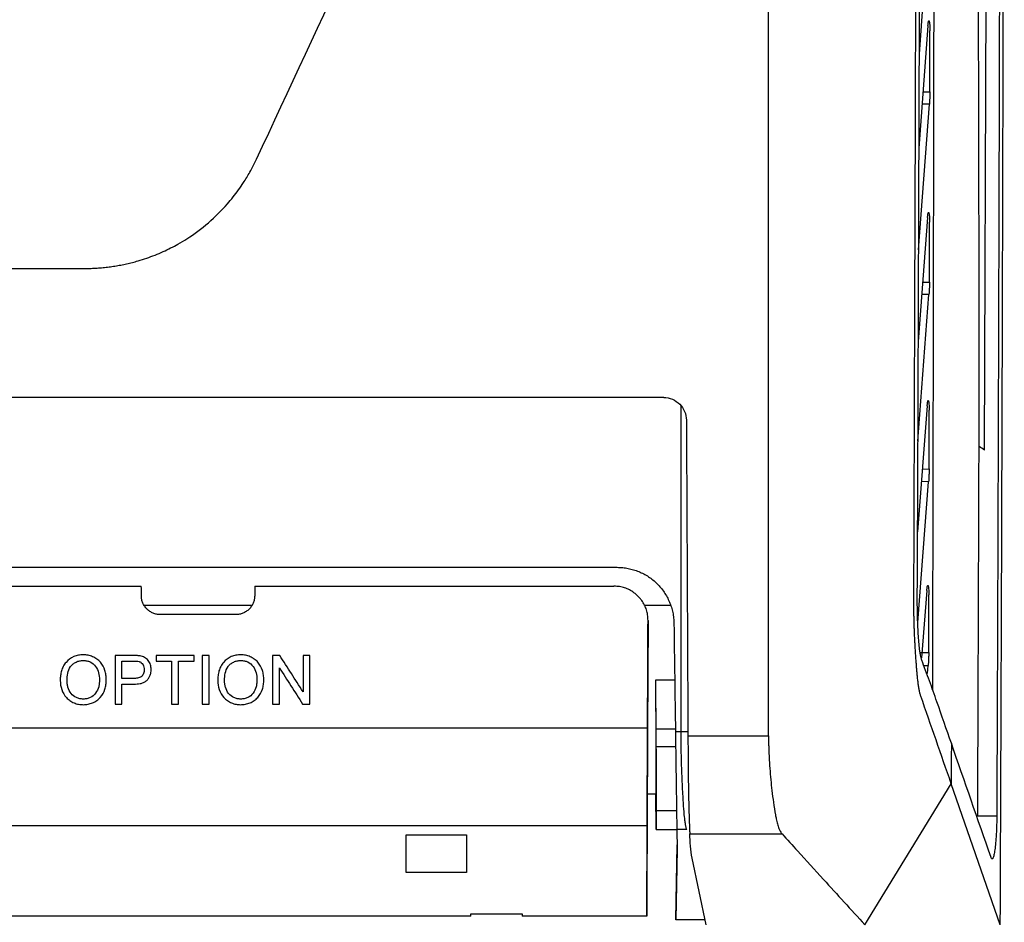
# Model space of a CAD drawing. Header units: millimetres. Extents: x -1111 to 1147, y -743 to 1146.
# Tile 134 of 203: x 284 to 336, y 78 to 126. Entities that reach past the tile are written whole.
import ezdxf

# ---------------------------------------------------------------- set-up
doc = ezdxf.new("R2010")
doc.units = ezdxf.units.MM

msp = doc.modelspace()

# ---------------------------------------------------------------- linework, layer by layer
at = {"color": 7, "linetype": 'Continuous', "lineweight": 25}
for p, q in [((331.606, 123.738), (332.157, 131.37)), ((335.052, 102.796), (335.149, 126.71)), ((332.06, 125.228), (331.587, 118.774)), ((332.16, 121.743), (332.166, 124.978)), ((331.567, 113.391), (332.137, 121.099)), ((332.041, 115.094), (331.549, 108.541)), ((332.141, 111.684), (332.147, 114.852)), ((220.067, 112.41), (287.482, 112.409)), ((331.529, 103.273), (332.117, 111.026)), ((318.083, 105.584), (159.125, 105.584)), ((332.021, 105.147), (331.511, 98.481)), ((332.121, 101.807), (332.127, 104.912)), ((334.765, 103.002), (334.765, 103.036)), ((331.524, 93.692), (332.097, 101.135)), ((267.744, 96.608), (315.627, 96.608)), ((296.454, 95.608), (315.455, 95.608)), ((332.002, 95.374), (331.727, 91.831)), ((332.101, 92.098), (332.108, 95.146)), ((290.591, 94.611), (296.317, 94.611)), ((317.066, 94.611), (318.451, 94.611)), ((295.45, 94.108), (291.458, 94.108)), ((317.255, 93.8), (317.217, 85.163)), ((317.255, 93.8), (317.255, 93.8)), ((290.006, 91.948), (289.063, 91.948)), ((293.244, 91.948), (291.236, 91.948)), ((294.035, 91.948), (293.672, 91.948)), ((297.776, 91.948), (297.393, 91.948)), ((299.369, 91.948), (299.007, 91.948)), ((289.425, 91.651), (290.038, 91.651)), ((291.236, 91.651), (292.059, 91.651)), ((292.421, 91.651), (293.244, 91.651)), ((332.043, 90.998), (332.076, 91.414)), ((290.044, 90.729), (289.425, 90.729)), ((318.668, 90.636), (317.648, 90.636)), ((289.425, 90.433), (290.054, 90.433)), ((289.063, 89.379), (289.425, 89.379)), ((292.059, 89.379), (292.421, 89.379)), ((293.672, 89.379), (294.035, 89.379)), ((297.393, 89.379), (297.755, 89.379)), ((298.986, 89.379), (299.369, 89.379)), ((318.704, 88.049), (317.669, 88.049)), ((318.705, 87.929), (319, 87.929)), ((319, 87.929), (319.368, 87.929)), ((319.367, 87.705), (323.628, 87.705)), ((319.367, 87.705), (319.367, 87.701)), ((318.717, 87.109), (317.677, 87.109)), ((328.725, 77.707), (333.295, 85.163)), ((335.887, 77.707), (333.295, 85.163)), ((317.671, 84.611), (317.215, 84.611)), ((317.686, 82.742), (317.67, 84.611)), ((317.694, 83.726), (317.686, 82.742)), ((318.764, 83.726), (317.694, 83.726)), ((335.702, 83.448), (334.694, 83.446)), ((317.208, 82.94), (267.793, 82.94)), ((317.187, 78.167), (317.208, 82.94)), ((304.454, 82.459), (307.654, 82.459)), ((304.454, 80.467), (304.454, 82.459)), ((307.654, 82.459), (307.654, 80.467)), ((317.686, 82.742), (318.778, 82.742)), ((319.304, 82.742), (318.778, 82.742)), ((318.778, 82.742), (318.792, 81.716)), ((319.464, 82.517), (324.343, 82.517)), ((319.464, 82.517), (319.464, 82.516)), ((318.732, 77.975), (318.802, 81.942)), ((318.798, 81.716), (318.732, 77.975)), ((320.336, 77.707), (319.589, 81.234)), ((307.654, 80.467), (304.454, 80.467)), ((307.885, 78.167), (279.023, 78.167)), ((307.884, 78.297), (310.601, 78.297)), ((307.885, 78.167), (307.884, 78.297)), ((310.601, 78.297), (310.6, 78.167)), ((317.187, 78.167), (310.6, 78.167)), ((320.28, 77.975), (318.732, 77.975))]:
    msp.add_line(p, q, dxfattribs=at)
at = {"color": 250, "linetype": 'Continuous', "lineweight": 25}
for p, q in [((331.805, 121.742), (332.16, 121.743)), ((332.137, 121.099), (331.758, 121.102)), ((331.785, 111.683), (332.141, 111.684)), ((332.117, 111.026), (331.736, 111.029)), ((331.765, 101.806), (332.121, 101.807)), ((332.097, 101.135), (331.714, 101.139)), ((331.61, 92.097), (332.101, 92.098)), ((331.838, 91.416), (332.076, 91.414))]:
    msp.add_line(p, q, dxfattribs=at)
at = {"color": 7, "linetype": 'Continuous', "lineweight": 25, "flags": 128}
for points in [[(267.738, 95.608), (280.459, 95.608), (290.454, 95.608)], [(267.771, 88.129), (295.468, 88.129), (317.23, 88.129)]]:
    msp.add_lwpolyline(points, dxfattribs=at)
at = {"color": 7, "linetype": 'Continuous', "lineweight": 25}
for centre, major_axis, ratio, start_param, end_param in [((326.083, 185.608), (-3.293, 820), 0.008732, 1.66997, 1.690441), ((319.417, 88.421), (-0.021, 6), 0.008726, 1.691119, 1.883622)]:
    msp.add_ellipse(centre, major_axis=major_axis, ratio=ratio, start_param=start_param, end_param=end_param, dxfattribs=at)
for points, knots in [([(335.888, 77.707), (335.892, 78.67), (335.9, 80.594), (335.912, 83.483), (335.923, 86.372), (335.934, 89.262), (335.945, 92.153), (335.956, 95.045), (335.966, 97.938), (335.975, 100.832), (335.985, 103.726), (335.994, 106.622), (336.003, 109.519), (336.011, 112.416), (336.019, 115.314), (336.027, 118.213), (336.034, 121.113), (336.041, 124.014), (336.047, 126.916), (336.053, 129.819), (336.059, 132.723), (336.064, 135.627), (336.071, 139.342), (336.078, 143.866), (336.085, 149.201), (336.09, 154.535), (336.095, 159.87), (336.098, 165.204), (336.1, 170.539), (336.101, 175.873), (336.1, 181.208), (336.099, 186.543), (336.096, 191.877), (336.093, 195.434), (336.092, 197.212)], [0, 0, 0, 0, 0.024291, 0.048578, 0.072863, 0.097146, 0.121426, 0.145705, 0.169982, 0.194258, 0.218533, 0.242808, 0.267082, 0.291357, 0.315632, 0.339908, 0.364185, 0.388463, 0.412743, 0.437025, 0.46131, 0.485597, 0.509887, 0.554472, 0.599044, 0.643608, 0.688163, 0.732713, 0.777259, 0.821803, 0.866347, 0.910893, 0.955444, 1, 1, 1, 1]), ([(335.9, 193.359), (335.901, 192.44), (335.902, 190.603), (335.903, 187.848), (335.903, 185.092), (335.904, 182.337), (335.904, 179.583), (335.903, 176.829), (335.903, 174.075), (335.902, 171.322), (335.9, 168.57), (335.899, 165.817), (335.897, 163.065), (335.894, 160.314), (335.892, 157.563), (335.889, 154.812), (335.885, 152.062), (335.882, 149.313), (335.878, 146.563), (335.873, 143.814), (335.869, 141.066), (335.864, 138.318), (335.859, 135.57), (335.853, 132.823), (335.847, 130.076), (335.841, 127.33), (335.835, 124.584), (335.828, 121.839), (335.821, 119.094), (335.813, 116.349), (335.806, 113.605), (335.797, 110.861), (335.789, 108.118), (335.781, 105.375), (335.772, 102.633), (335.762, 99.89), (335.753, 97.149), (335.743, 94.408), (335.733, 91.667), (335.723, 88.927), (335.712, 86.187), (335.705, 84.361), (335.702, 83.448)], [0, 0, 0, 0, 0.0250322, 0.050059, 0.0750807, 0.1000977, 0.1251102, 0.1501185, 0.175123, 0.2001238, 0.2251214, 0.2501159, 0.2751078, 0.3000972, 0.3250844, 0.3500698, 0.3750537, 0.4000363, 0.4250179, 0.4499988, 0.4749793, 0.4999598, 0.5249404, 0.5499215, 0.5749034, 0.5998864, 0.6248708, 0.6498568, 0.6748447, 0.6998349, 0.7248277, 0.7498233, 0.774822, 0.7998242, 0.82483, 0.8498399, 0.8748541, 0.8998729, 0.9248966, 0.9499255, 0.9749599, 1, 1, 1, 1]), ([(331.317, 94.876), (331.32, 95.814), (331.326, 97.69), (331.336, 100.505), (331.345, 103.321), (331.354, 106.138), (331.364, 108.956), (331.375, 112.508), (331.397, 119.09), (331.422, 126.618), (331.448, 134.359), (331.468, 140.013), (331.487, 145.668), (331.506, 151.326), (331.526, 156.986), (331.539, 160.76), (331.546, 162.647)], [0, 0, 0, 0, 0.041667, 0.083334, 0.125, 0.166665, 0.208331, 0.249997, 0.32416, 0.499997, 0.583332, 0.666667, 0.750001, 0.833335, 0.916668, 1, 1, 1, 1]), ([(331.498, 95.104), (331.502, 95.837), (331.508, 97.305), (331.52, 99.507), (331.53, 101.711), (331.538, 103.916), (331.545, 106.123), (331.553, 108.33), (331.561, 110.54), (331.569, 112.75), (331.577, 114.962), (331.585, 117.175), (331.592, 119.389), (331.6, 121.605), (331.608, 123.822), (331.615, 126.04), (331.627, 129.366), (331.643, 133.799), (331.662, 139.34), (331.681, 144.881), (331.701, 150.423), (331.722, 155.965), (331.735, 159.661), (331.742, 161.508)], [0, 0, 0, 0, 0.033262, 0.066534, 0.099816, 0.133108, 0.166411, 0.199724, 0.233048, 0.266383, 0.29973, 0.333088, 0.366458, 0.399841, 0.433236, 0.466643, 0.500064, 0.583453, 0.66681, 0.75014, 0.833445, 0.916731, 1, 1, 1, 1]), ([(332.06, 125.228), (332.061, 125.248), (332.064, 125.289), (332.07, 125.342), (332.076, 125.389), (332.082, 125.429), (332.092, 125.476), (332.106, 125.514), (332.125, 125.503), (332.139, 125.449), (332.148, 125.379), (332.157, 125.294), (332.164, 125.162), (332.165, 125.04), (332.166, 124.978)], [0, 0, 0, 0, 0.050762, 0.100159, 0.148939, 0.197876, 0.247741, 0.367286, 0.487698, 0.614423, 0.679535, 0.744426, 0.871626, 1, 1, 1, 1]), ([(332.16, 121.743), (332.159, 121.715), (332.159, 121.66), (332.158, 121.576), (332.156, 121.492), (332.153, 121.382), (332.147, 121.247), (332.141, 121.148), (332.137, 121.099)], [0, 0, 0, 0, 0.124042, 0.248207, 0.373292, 0.500076, 0.748371, 1, 1, 1, 1]), ([(287.482, 112.409), (287.588, 112.41), (287.799, 112.412), (288.116, 112.428), (288.431, 112.453), (288.745, 112.489), (289.057, 112.534), (289.367, 112.588), (289.675, 112.652), (289.98, 112.726), (290.335, 112.823), (290.886, 112.998), (291.597, 113.28), (292.302, 113.637), (293.115, 114.125), (294.022, 114.801), (294.808, 115.581), (295.411, 116.303), (295.812, 116.858), (296.166, 117.441), (296.39, 117.857), (296.501, 118.091), (296.545, 118.183)], [0, 0, 0, 0, 0.02794, 0.055837, 0.083692, 0.111507, 0.13928, 0.167013, 0.194703, 0.222351, 0.249956, 0.292053, 0.374847, 0.452093, 0.500568, 0.625656, 0.750335, 0.792484, 0.874868, 0.931245, 0.972955, 1, 1, 1, 1]), ([(332.041, 115.094), (332.042, 115.114), (332.046, 115.154), (332.051, 115.207), (332.057, 115.254), (332.063, 115.294), (332.073, 115.341), (332.088, 115.379), (332.106, 115.369), (332.12, 115.316), (332.129, 115.248), (332.138, 115.164), (332.145, 115.034), (332.146, 114.913), (332.147, 114.852)], [0, 0, 0, 0, 0.050722, 0.100098, 0.14887, 0.197803, 0.247659, 0.367298, 0.487832, 0.614595, 0.679674, 0.744544, 0.8716, 1, 1, 1, 1]), ([(332.141, 111.684), (332.14, 111.655), (332.14, 111.599), (332.139, 111.513), (332.137, 111.428), (332.134, 111.315), (332.128, 111.177), (332.121, 111.076), (332.117, 111.026)], [0, 0, 0, 0, 0.1238668, 0.2479469, 0.3730838, 0.5000998, 0.7484198, 1, 1, 1, 1]), ([(318.083, 105.584), (318.241, 105.584), (318.397, 105.553), (318.687, 105.433), (318.82, 105.344), (319.041, 105.124), (319.13, 104.991), (319.251, 104.704), (319.283, 104.548), (319.284, 104.39)], [0, 0, 0, 0, 0.25, 0.25, 0.5, 0.5, 0.75, 0.75, 1, 1, 1, 1]), ([(332.022, 105.147), (332.023, 105.167), (332.026, 105.207), (332.032, 105.26), (332.038, 105.306), (332.044, 105.346), (332.054, 105.394), (332.069, 105.432), (332.087, 105.423), (332.101, 105.371), (332.11, 105.304), (332.119, 105.221), (332.126, 105.093), (332.127, 104.973), (332.127, 104.912)], [0, 0, 0, 0, 0.050744, 0.10015, 0.148949, 0.197899, 0.247751, 0.367525, 0.488183, 0.614965, 0.679986, 0.744811, 0.871852, 1, 1, 1, 1]), ([(334.694, 83.446), (334.698, 84.376), (334.705, 86.237), (334.716, 89.03), (334.726, 91.823), (334.737, 94.617), (334.746, 97.411), (334.756, 100.206), (334.762, 102.07), (334.765, 103.001)], [0, 0, 0, 0, 0.142935, 0.285841, 0.42872, 0.571573, 0.714404, 0.857212, 1, 1, 1, 1]), ([(332.121, 101.807), (332.121, 101.778), (332.121, 101.72), (332.12, 101.633), (332.118, 101.545), (332.114, 101.431), (332.108, 101.289), (332.101, 101.187), (332.097, 101.135)], [0, 0, 0, 0, 0.124175, 0.248356, 0.373401, 0.500153, 0.748386, 1, 1, 1, 1]), ([(315.627, 96.608), (315.675, 96.608), (315.773, 96.606), (315.919, 96.595), (316.064, 96.577), (316.256, 96.544), (316.493, 96.485), (316.859, 96.355), (317.292, 96.127), (317.75, 95.756), (318.125, 95.3), (318.359, 94.867), (318.493, 94.5), (318.567, 94.216), (318.615, 93.926), (318.622, 93.731), (318.626, 93.634)], [0, 0, 0, 0, 0.031137, 0.062255, 0.09343, 0.124738, 0.186774, 0.248904, 0.373022, 0.497917, 0.623641, 0.749094, 0.811899, 0.874548, 0.937501, 1, 1, 1, 1]), ([(317.255, 93.8), (317.254, 93.849), (317.253, 93.946), (317.237, 94.089), (317.211, 94.227), (317.175, 94.362), (317.127, 94.492), (317.07, 94.617), (317.001, 94.739), (316.922, 94.856), (316.832, 94.968), (316.7, 95.111), (316.518, 95.27), (316.277, 95.422), (316.019, 95.53), (315.742, 95.597), (315.552, 95.604), (315.455, 95.608)], [0, 0, 0, 0, 0.051891, 0.102529, 0.152207, 0.201239, 0.249948, 0.298667, 0.347725, 0.397448, 0.448146, 0.500113, 0.603264, 0.702214, 0.799535, 0.897926, 1, 1, 1, 1]), ([(332.002, 95.374), (332.003, 95.394), (332.007, 95.433), (332.012, 95.486), (332.018, 95.532), (332.025, 95.572), (332.035, 95.62), (332.049, 95.658), (332.067, 95.65), (332.081, 95.599), (332.091, 95.533), (332.099, 95.452), (332.106, 95.325), (332.107, 95.206), (332.108, 95.146)], [0, 0, 0, 0, 0.050649, 0.100005, 0.148795, 0.197772, 0.24768, 0.36761, 0.488396, 0.615219, 0.680187, 0.74497, 0.871921, 1, 1, 1, 1]), ([(291.458, 94.108), (291.425, 94.109), (291.359, 94.111), (291.261, 94.125), (291.167, 94.148), (291.077, 94.18), (290.99, 94.221), (290.907, 94.272), (290.828, 94.331), (290.729, 94.421), (290.622, 94.547), (290.528, 94.717), (290.47, 94.903), (290.462, 95.033), (290.459, 95.099)], [0, 0, 0, 0, 0.064296, 0.126847, 0.188253, 0.249147, 0.310177, 0.371987, 0.435199, 0.500392, 0.62786, 0.750296, 0.872681, 1, 1, 1, 1]), ([(296.45, 95.099), (296.449, 95.066), (296.446, 95), (296.431, 94.903), (296.408, 94.809), (296.375, 94.719), (296.334, 94.633), (296.283, 94.551), (296.223, 94.473), (296.133, 94.375), (296.006, 94.269), (295.834, 94.175), (295.646, 94.118), (295.516, 94.111), (295.45, 94.108)], [0, 0, 0, 0, 0.064627, 0.12744, 0.189017, 0.249976, 0.310951, 0.372577, 0.435467, 0.500201, 0.628452, 0.751128, 0.873275, 1, 1, 1, 1]), ([(331.684, 89.797), (331.676, 89.82), (331.661, 89.866), (331.64, 89.945), (331.621, 90.03), (331.602, 90.123), (331.585, 90.221), (331.568, 90.325), (331.553, 90.434), (331.538, 90.548), (331.524, 90.665), (331.511, 90.787), (331.498, 90.911), (331.486, 91.038), (331.474, 91.167), (331.463, 91.298), (331.453, 91.431), (331.443, 91.565), (331.433, 91.699), (331.423, 91.835), (331.414, 91.97), (331.405, 92.105), (331.397, 92.24), (331.389, 92.374), (331.381, 92.507), (331.374, 92.639), (331.368, 92.769), (331.362, 92.897), (331.356, 93.023), (331.351, 93.148), (331.346, 93.269), (331.341, 93.389), (331.337, 93.506), (331.334, 93.62), (331.331, 93.731), (331.328, 93.839), (331.326, 93.944), (331.323, 94.046), (331.322, 94.145), (331.32, 94.24), (331.319, 94.332), (331.318, 94.42), (331.317, 94.505), (331.317, 94.586), (331.317, 94.664), (331.317, 94.738), (331.317, 94.808), (331.317, 94.854), (331.317, 94.876)], [0, 0, 0, 0, 0.033978, 0.067412, 0.100304, 0.132656, 0.164466, 0.195735, 0.226462, 0.256644, 0.286281, 0.315371, 0.343913, 0.371908, 0.399354, 0.426252, 0.452604, 0.47841, 0.503672, 0.528392, 0.552571, 0.576209, 0.599307, 0.621864, 0.643879, 0.665354, 0.686285, 0.706674, 0.726519, 0.745819, 0.764575, 0.782787, 0.800452, 0.817572, 0.834147, 0.850175, 0.865659, 0.880596, 0.894988, 0.908835, 0.922136, 0.934893, 0.947105, 0.958772, 0.969895, 0.980474, 0.990509, 1, 1, 1, 1]), ([(331.736, 91.704), (331.729, 91.723), (331.717, 91.762), (331.698, 91.832), (331.681, 91.911), (331.664, 91.998), (331.648, 92.095), (331.623, 92.267), (331.591, 92.545), (331.557, 92.964), (331.53, 93.437), (331.513, 93.899), (331.503, 94.328), (331.498, 94.711), (331.498, 94.972), (331.498, 95.104)], [0, 0, 0, 0, 0.042887, 0.085526, 0.128019, 0.170473, 0.212992, 0.255681, 0.379454, 0.503209, 0.62603, 0.749155, 0.832607, 0.91595, 1, 1, 1, 1]), ([(317.255, 93.8), (317.252, 93.182), (317.25, 92.574), (317.246, 91.677), (317.244, 91.378), (317.242, 90.795), (317.241, 90.51), (317.237, 89.676), (317.235, 89.148), (317.231, 88.398), (317.23, 88.155), (317.228, 87.693), (317.227, 87.473), (317.225, 86.844), (317.223, 86.468), (317.22, 85.803), (317.219, 85.525), (317.217, 85.187), (317.217, 85.088), (317.216, 84.916), (317.216, 84.843), (317.215, 84.669), (317.215, 84.611), (317.215, 84.611)], [0, 0, 0, 0, 0.125, 0.125, 0.1875, 0.1875, 0.25, 0.25, 0.375, 0.375, 0.4375, 0.4375, 0.5, 0.5, 0.625, 0.625, 0.75, 0.75, 0.8125, 0.8125, 0.875, 0.875, 1, 1, 1, 1]), ([(287.385, 91.981), (287.299, 91.979), (287.213, 91.974), (287.045, 91.943), (286.962, 91.919), (286.724, 91.819), (286.583, 91.714), (286.416, 91.52), (286.367, 91.448), (286.287, 91.297), (286.256, 91.218), (286.207, 91.054), (286.191, 90.969), (286.169, 90.8), (286.167, 90.715), (286.165, 90.629)], [0, 0, 0, 0, 0.125, 0.125, 0.25, 0.25, 0.5, 0.5, 0.625, 0.625, 0.75, 0.75, 0.875, 0.875, 1, 1, 1, 1]), ([(286.527, 90.625), (286.529, 90.754), (286.536, 90.882), (286.589, 91.134), (286.635, 91.258), (286.75, 91.414), (286.797, 91.459), (286.898, 91.539), (286.953, 91.574), (287.069, 91.63), (287.131, 91.651), (287.257, 91.678), (287.322, 91.683), (287.387, 91.684)], [0, 0, 0, 0, 0.25, 0.25, 0.5, 0.5, 0.625, 0.625, 0.75, 0.75, 0.875, 0.875, 1, 1, 1, 1]), ([(288.602, 90.659), (288.6, 90.743), (288.596, 90.827), (288.572, 90.992), (288.555, 91.073), (288.478, 91.313), (288.398, 91.465), (288.231, 91.656), (288.169, 91.711), (288.032, 91.809), (287.957, 91.851), (287.803, 91.917), (287.721, 91.941), (287.554, 91.973), (287.47, 91.979), (287.385, 91.981)], [0, 0, 0, 0, 0.125, 0.125, 0.25, 0.25, 0.5, 0.5, 0.625, 0.625, 0.75, 0.75, 0.875, 0.875, 1, 1, 1, 1]), ([(287.387, 91.684), (287.45, 91.683), (287.512, 91.678), (287.634, 91.651), (287.695, 91.631), (287.863, 91.549), (287.964, 91.468), (288.112, 91.268), (288.164, 91.152), (288.226, 90.911), (288.238, 90.787), (288.239, 90.662)], [0, 0, 0, 0, 0.125, 0.125, 0.25, 0.25, 0.5, 0.5, 0.75, 0.75, 1, 1, 1, 1]), ([(290.387, 91.923), (290.355, 91.929), (290.324, 91.933), (290.292, 91.937), (290.261, 91.94), (290.229, 91.941), (290.197, 91.943), (290.133, 91.946), (290.07, 91.947), (290.006, 91.948)], [0, 0, 0, 0, 0.0000955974, 0.0000955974, 0.0000955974, 0.000191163, 0.000191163, 0.000191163, 0.0003818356, 0.0003818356, 0.0003818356, 0.0003818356]), ([(290.972, 91.209), (290.971, 91.251), (290.97, 91.294), (290.958, 91.376), (290.949, 91.417), (290.911, 91.538), (290.873, 91.614), (290.77, 91.75), (290.704, 91.805), (290.554, 91.885), (290.471, 91.907), (290.387, 91.923)], [0, 0, 0, 0, 0.125, 0.125, 0.25, 0.25, 0.5, 0.5, 0.75, 0.75, 1, 1, 1, 1]), ([(295.715, 91.981), (295.629, 91.979), (295.544, 91.974), (295.376, 91.943), (295.292, 91.919), (295.055, 91.819), (294.914, 91.714), (294.747, 91.52), (294.697, 91.448), (294.618, 91.297), (294.587, 91.218), (294.538, 91.054), (294.521, 90.969), (294.5, 90.8), (294.497, 90.715), (294.496, 90.629)], [0, 0, 0, 0, 0.125, 0.125, 0.25, 0.25, 0.5, 0.5, 0.625, 0.625, 0.75, 0.75, 0.875, 0.875, 1, 1, 1, 1]), ([(294.858, 90.625), (294.86, 90.754), (294.867, 90.882), (294.92, 91.134), (294.965, 91.258), (295.081, 91.414), (295.127, 91.459), (295.228, 91.539), (295.283, 91.574), (295.399, 91.63), (295.462, 91.651), (295.588, 91.678), (295.652, 91.683), (295.718, 91.684)], [0, 0, 0, 0, 0.25, 0.25, 0.5, 0.5, 0.625, 0.625, 0.75, 0.75, 0.875, 0.875, 1, 1, 1, 1]), ([(296.932, 90.659), (296.931, 90.743), (296.927, 90.827), (296.903, 90.992), (296.885, 91.073), (296.808, 91.313), (296.728, 91.465), (296.562, 91.656), (296.499, 91.711), (296.363, 91.809), (296.288, 91.851), (296.133, 91.917), (296.052, 91.941), (295.885, 91.973), (295.8, 91.979), (295.715, 91.981)], [0, 0, 0, 0, 0.125, 0.125, 0.25, 0.25, 0.5, 0.5, 0.625, 0.625, 0.75, 0.75, 0.875, 0.875, 1, 1, 1, 1]), ([(295.718, 91.684), (295.781, 91.683), (295.843, 91.678), (295.965, 91.651), (296.025, 91.631), (296.194, 91.549), (296.294, 91.468), (296.443, 91.268), (296.494, 91.152), (296.557, 90.911), (296.569, 90.787), (296.57, 90.662)], [0, 0, 0, 0, 0.125, 0.125, 0.25, 0.25, 0.5, 0.5, 0.75, 0.75, 1, 1, 1, 1]), ([(333.299, 87.305), (333.045, 88.038), (332.79, 88.771), (332.406, 89.871), (332.278, 90.237), (332.008, 90.97), (331.862, 91.337), (331.736, 91.704)], [0, 0, 0, 0, 0.5, 0.5, 0.75, 0.75, 1, 1, 1, 1]), ([(332.101, 92.098), (332.101, 92.069), (332.101, 92.01), (332.1, 91.921), (332.097, 91.832), (332.094, 91.715), (332.087, 91.571), (332.08, 91.467), (332.076, 91.414)], [0, 0, 0, 0, 0.12425, 0.248443, 0.373468, 0.500195, 0.748425, 1, 1, 1, 1]), ([(290.61, 91.199), (290.609, 91.129), (290.6, 91.059), (290.549, 90.928), (290.507, 90.868), (290.394, 90.785), (290.324, 90.762), (290.186, 90.734), (290.115, 90.73), (290.044, 90.729)], [0, 0, 0, 0, 0.25, 0.25, 0.5, 0.5, 0.75, 0.75, 1, 1, 1, 1]), ([(290.054, 90.433), (290.169, 90.435), (290.284, 90.44), (290.453, 90.476), (290.509, 90.492), (290.616, 90.536), (290.667, 90.564), (290.756, 90.635), (290.794, 90.679), (290.86, 90.773), (290.888, 90.822), (290.931, 90.928), (290.948, 90.984), (290.968, 91.095), (290.971, 91.152), (290.972, 91.209)], [0, 0, 0, 0, 0.25, 0.25, 0.375, 0.375, 0.5, 0.5, 0.625, 0.625, 0.75, 0.75, 0.875, 0.875, 1, 1, 1, 1]), ([(290.334, 91.629), (290.356, 91.621), (290.377, 91.614), (290.418, 91.593), (290.437, 91.58), (290.49, 91.536), (290.52, 91.501), (290.567, 91.422), (290.584, 91.38), (290.606, 91.29), (290.609, 91.245), (290.61, 91.199)], [0, 0, 0, 0, 0.125, 0.125, 0.25, 0.25, 0.5, 0.5, 0.75, 0.75, 1, 1, 1, 1]), ([(286.165, 90.629), (286.167, 90.464), (286.192, 90.303), (286.301, 89.993), (286.382, 89.846), (286.55, 89.662), (286.612, 89.607), (286.747, 89.512), (286.82, 89.472), (286.973, 89.408), (287.052, 89.384), (287.216, 89.353), (287.3, 89.348), (287.383, 89.346)], [0, 0, 0, 0, 0.25, 0.25, 0.5, 0.5, 0.625, 0.625, 0.75, 0.75, 0.875, 0.875, 1, 1, 1, 1]), ([(287.382, 89.643), (287.32, 89.644), (287.259, 89.648), (287.14, 89.673), (287.081, 89.692), (286.915, 89.769), (286.817, 89.847), (286.663, 90.034), (286.607, 90.146), (286.557, 90.322), (286.546, 90.382), (286.53, 90.503), (286.528, 90.564), (286.527, 90.625)], [0, 0, 0, 0, 0.125, 0.125, 0.25, 0.25, 0.5, 0.5, 0.75, 0.75, 0.875, 0.875, 1, 1, 1, 1]), ([(288.239, 90.662), (288.238, 90.6), (288.237, 90.537), (288.223, 90.415), (288.213, 90.354), (288.168, 90.175), (288.115, 90.057), (287.962, 89.858), (287.863, 89.776), (287.692, 89.693), (287.632, 89.674), (287.509, 89.648), (287.445, 89.644), (287.382, 89.643)], [0, 0, 0, 0, 0.125, 0.125, 0.25, 0.25, 0.5, 0.5, 0.75, 0.75, 0.875, 0.875, 1, 1, 1, 1]), ([(287.383, 89.346), (287.468, 89.348), (287.552, 89.354), (287.716, 89.386), (287.797, 89.41), (287.952, 89.475), (288.027, 89.513), (288.164, 89.608), (288.229, 89.665), (288.394, 89.854), (288.476, 90.005), (288.553, 90.243), (288.571, 90.324), (288.596, 90.491), (288.6, 90.575), (288.602, 90.659)], [0, 0, 0, 0, 0.125, 0.125, 0.25, 0.25, 0.375, 0.375, 0.5, 0.5, 0.75, 0.75, 0.875, 0.875, 1, 1, 1, 1]), ([(294.496, 90.629), (294.497, 90.464), (294.523, 90.303), (294.632, 89.993), (294.713, 89.846), (294.88, 89.662), (294.942, 89.607), (295.077, 89.512), (295.151, 89.472), (295.304, 89.408), (295.383, 89.384), (295.547, 89.353), (295.63, 89.348), (295.714, 89.346)], [0, 0, 0, 0, 0.25, 0.25, 0.5, 0.5, 0.625, 0.625, 0.75, 0.75, 0.875, 0.875, 1, 1, 1, 1]), ([(295.712, 89.643), (295.651, 89.644), (295.59, 89.648), (295.471, 89.673), (295.411, 89.692), (295.246, 89.769), (295.148, 89.847), (294.993, 90.034), (294.937, 90.146), (294.888, 90.322), (294.876, 90.382), (294.861, 90.503), (294.859, 90.564), (294.858, 90.625)], [0, 0, 0, 0, 0.125, 0.125, 0.25, 0.25, 0.5, 0.5, 0.75, 0.75, 0.875, 0.875, 1, 1, 1, 1]), ([(296.57, 90.662), (296.569, 90.6), (296.567, 90.537), (296.554, 90.415), (296.543, 90.354), (296.499, 90.175), (296.446, 90.057), (296.293, 89.858), (296.193, 89.776), (296.023, 89.693), (295.963, 89.674), (295.84, 89.648), (295.776, 89.644), (295.712, 89.643)], [0, 0, 0, 0, 0.125, 0.125, 0.25, 0.25, 0.5, 0.5, 0.75, 0.75, 0.875, 0.875, 1, 1, 1, 1]), ([(295.714, 89.346), (295.798, 89.348), (295.882, 89.354), (296.046, 89.386), (296.127, 89.41), (296.283, 89.475), (296.357, 89.513), (296.495, 89.608), (296.559, 89.665), (296.725, 89.854), (296.806, 90.005), (296.883, 90.243), (296.902, 90.324), (296.927, 90.491), (296.931, 90.575), (296.932, 90.659)], [0, 0, 0, 0, 0.125, 0.125, 0.25, 0.25, 0.375, 0.375, 0.5, 0.5, 0.75, 0.75, 0.875, 0.875, 1, 1, 1, 1]), ([(317.648, 90.636), (317.651, 90.193), (317.654, 89.766), (317.66, 88.943), (317.662, 88.545), (317.667, 87.804), (317.669, 87.459), (317.671, 86.979), (317.672, 86.825), (317.673, 86.529), (317.674, 86.387), (317.677, 85.719), (317.677, 85.312), (317.677, 84.892), (317.676, 84.787), (317.674, 84.646), (317.673, 84.611), (317.671, 84.611)], [0, 0, 0, 0, 0.125, 0.125, 0.25, 0.25, 0.375, 0.375, 0.4375, 0.4375, 0.5, 0.5, 0.75, 0.75, 0.875, 0.875, 1, 1, 1, 1]), ([(317.208, 82.94), (317.208, 83.062), (317.209, 83.303), (317.212, 83.991), (317.214, 84.435), (317.218, 85.428), (317.221, 85.975), (317.226, 87.069), (317.228, 87.615), (317.23, 88.129)], [0, 0, 0, 0, 0.25, 0.25, 0.5, 0.5, 0.75, 0.75, 1, 1, 1, 1]), ([(318.705, 87.929), (318.713, 87.386), (318.721, 86.815), (318.737, 85.692), (318.744, 85.141), (318.758, 84.16), (318.764, 83.733), (318.773, 83.08), (318.776, 82.856), (318.778, 82.742)], [0, 0, 0, 0, 0.25, 0.25, 0.5, 0.5, 0.75, 0.75, 1, 1, 1, 1]), ([(319.304, 82.742), (319.299, 82.756), (319.289, 82.785), (319.273, 82.84), (319.258, 82.906), (319.244, 82.983), (319.229, 83.071), (319.215, 83.172), (319.201, 83.285), (319.174, 83.529), (319.137, 83.955), (319.094, 84.654), (319.057, 85.448), (319.031, 86.183), (319.015, 86.769), (319.007, 87.186), (319.001, 87.569), (319.001, 87.814), (319, 87.929)], [0, 0, 0, 0, 0.0299729, 0.0607288, 0.0922658, 0.124579, 0.1576604, 0.1914986, 0.2260789, 0.2613828, 0.3959227, 0.5227371, 0.6577995, 0.7836993, 0.8461901, 0.902982, 0.9541965, 1, 1, 1, 1]), ([(323.63, 87.704), (323.63, 87.637), (323.63, 87.504), (323.633, 87.304), (323.638, 87.106), (323.646, 86.864), (323.663, 86.483), (323.708, 85.753), (323.788, 84.935), (323.893, 84.124), (323.969, 83.639), (324.043, 83.276), (324.104, 83.028), (324.175, 82.813), (324.242, 82.663), (324.297, 82.572), (324.329, 82.533), (324.343, 82.517)], [0, 0, 0, 0, 0.026419, 0.052842, 0.079274, 0.105721, 0.150279, 0.234792, 0.411714, 0.519263, 0.654339, 0.705385, 0.779242, 0.856534, 0.919088, 0.966908, 1, 1, 1, 1]), ([(319.374, 86.574), (319.377, 86.057), (319.382, 85.574), (319.393, 84.897), (319.397, 84.68), (319.406, 84.272), (319.41, 84.08), (319.424, 83.544), (319.434, 83.249), (319.446, 82.898), (319.451, 82.796), (319.458, 82.63), (319.461, 82.565), (319.464, 82.517)], [0, 0, 0, 0, 0.25, 0.25, 0.375, 0.375, 0.5, 0.5, 0.75, 0.75, 0.875, 0.875, 1, 1, 1, 1]), ([(335.702, 83.448), (335.701, 83.4), (335.701, 83.306), (335.699, 83.164), (335.695, 83.023), (335.691, 82.884), (335.686, 82.746), (335.68, 82.609), (335.667, 82.365), (335.642, 82.028), (335.6, 81.661), (335.552, 81.382), (335.508, 81.246), (335.473, 81.197), (335.447, 81.191), (335.422, 81.214), (335.406, 81.254), (335.398, 81.275)], [0, 0, 0, 0, 0.036054, 0.071658, 0.106989, 0.142227, 0.177554, 0.213151, 0.249193, 0.373557, 0.498571, 0.62471, 0.750224, 0.812777, 0.874627, 0.936722, 1, 1, 1, 1]), ([(319.589, 81.234), (319.544, 81.448), (319.517, 81.661), (319.482, 82.088), (319.474, 82.302), (319.464, 82.516)], [0, 0, 0, 0, 0.5, 0.5, 1, 1, 1, 1]), ([(324.343, 82.517), (324.618, 82.215), (325.348, 81.415), (326.809, 79.81), (327.994, 78.509), (328.725, 77.707)], [0, 0, 0, 0, 0.188194, 0.5, 1, 1, 1, 1])]:
    msp.add_open_spline(points, degree=3, knots=knots, dxfattribs=at)
at = {"color": 250, "linetype": 'Continuous', "lineweight": 25}
msp.add_open_spline([(332.46, 172.857), (332.454, 170.35), (332.427, 159.375), (332.39, 139.721), (332.347, 114.629), (332.315, 98.056), (332.299, 90.117)], degree=3, knots=[0, 0, 0, 0, 0.090612, 0.396734, 0.711027, 1, 1, 1, 1], dxfattribs=at)
at = {"color": 7, "linetype": 'Continuous', "lineweight": 25}
for points in [[(323.628, 87.705), (323.628, 114.759), (323.627, 141.977), (323.627, 169.221)], [(296.545, 118.183), (299.992, 125.58), (303.447, 132.983), (306.901, 140.391)], [(334.765, 103.036), (334.771, 110.927), (334.761, 118.819), (334.735, 126.71)], [(319, 87.929), (319, 93.692), (319, 99.437), (319, 105.163)], [(335.052, 102.796), (334.956, 102.865), (334.861, 102.933), (334.765, 103.002)], [(290.459, 95.099), (290.457, 95.269), (290.456, 95.439), (290.454, 95.608)], [(296.454, 95.608), (296.453, 95.439), (296.451, 95.269), (296.45, 95.099)], [(317.23, 88.129), (317.238, 90.023), (317.247, 91.913), (317.255, 93.8)], [(318.626, 93.634), (318.652, 91.735), (318.679, 89.834), (318.705, 87.929)], [(289.063, 91.948), (289.063, 91.091), (289.063, 90.235), (289.063, 89.379)], [(291.236, 91.948), (291.236, 91.849), (291.236, 91.75), (291.236, 91.651)], [(293.244, 91.651), (293.244, 91.75), (293.244, 91.849), (293.244, 91.948)], [(293.672, 91.948), (293.672, 91.091), (293.672, 90.235), (293.672, 89.379)], [(294.035, 89.379), (294.035, 90.235), (294.035, 91.091), (294.035, 91.948)], [(297.393, 91.948), (297.393, 91.091), (297.393, 90.235), (297.393, 89.379)], [(299.007, 90.031), (298.596, 90.67), (298.186, 91.309), (297.776, 91.948)], [(299.007, 91.948), (299.007, 91.309), (299.007, 90.67), (299.007, 90.031)], [(299.369, 89.379), (299.369, 90.235), (299.369, 91.091), (299.369, 91.948)], [(289.425, 90.729), (289.425, 91.037), (289.425, 91.344), (289.425, 91.651)], [(290.038, 91.651), (290.137, 91.651), (290.237, 91.652), (290.334, 91.629)], [(292.059, 91.651), (292.059, 90.894), (292.059, 90.136), (292.059, 89.379)], [(292.421, 89.379), (292.421, 90.136), (292.421, 90.894), (292.421, 91.651)], [(297.755, 89.379), (297.755, 90.018), (297.755, 90.657), (297.755, 91.296)], [(297.755, 91.296), (298.166, 90.657), (298.576, 90.018), (298.986, 89.379)], [(317.648, 90.636), (317.655, 89.774), (317.662, 88.912), (317.669, 88.049)], [(289.425, 89.379), (289.425, 89.73), (289.425, 90.082), (289.425, 90.433)], [(333.295, 85.163), (332.758, 86.708), (332.221, 88.255), (331.684, 89.797)], [(317.669, 88.049), (317.672, 87.73), (317.675, 87.415), (317.677, 87.109)], [(317.677, 87.109), (317.678, 86.679), (317.681, 85.859), (317.686, 84.833), (317.69, 84.085), (317.693, 83.806), (317.694, 83.726)], [(333.299, 87.305), (333.298, 86.591), (333.297, 85.877), (333.295, 85.163)], [(335.398, 81.275), (334.697, 83.285), (333.999, 85.295), (333.299, 87.305)], [(317.217, 85.163), (317.207, 82.829), (317.197, 80.497), (317.187, 78.167)]]:
    msp.add_open_spline(points, degree=3, dxfattribs=at)

doc.saveas('drawing.dxf')
